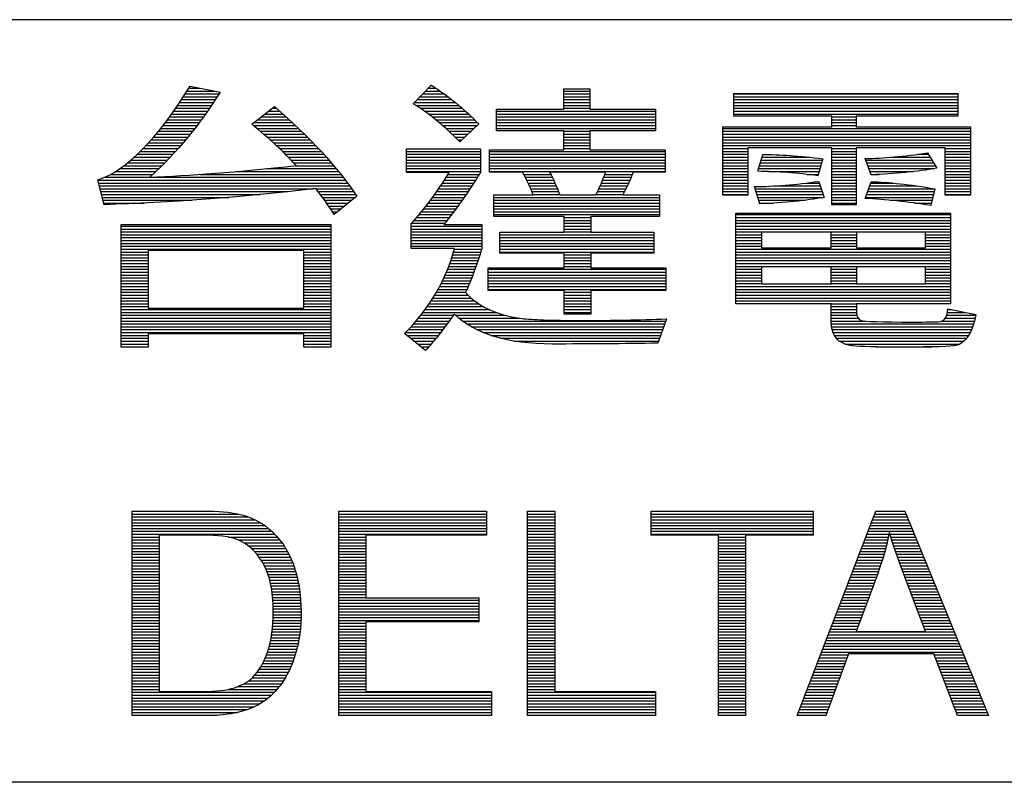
# Model space of a CAD drawing. Header units: millimetres. Extents: x 0 to 1132, y 0 to 772.
# Tile 17 of 39: x 224 to 284, y 89 to 136. Entities that reach past the tile are written whole.
import ezdxf

# ---------------------------------------------------------------- set-up
doc = ezdxf.new("R2010")
doc.units = ezdxf.units.MM
doc.header["$LTSCALE"] = 60.775
doc.layers.get('0').update_dxf_attribs({"linetype": 'CONTINUOUS'})

msp = doc.modelspace()

# ---------------------------------------------------------------- linework, layer by layer
at = {"linetype": 'Continuous'}
for p, q in [((526.5, 135.949), (19.5, 135.949)), ((234.045, 131.734), (234.725, 131.734)), ((234.12, 131.854), (235.963, 131.489)), ((247.859, 130.778), (248.975, 131.927)), ((248.788, 131.734), (249.268, 131.734)), ((248.959, 131.911), (249, 131.911)), ((257.152, 130.446), (257.152, 131.687)), ((257.152, 131.687), (258.755, 131.687)), ((258.755, 131.687), (258.755, 130.446)), ((233.705, 131.203), (235.784, 131.203)), ((233.82, 131.38), (235.895, 131.38)), ((233.933, 131.557), (235.62, 131.557)), ((248.272, 131.203), (250.01, 131.203)), ((248.444, 131.38), (249.772, 131.38)), ((248.616, 131.557), (249.525, 131.557)), ((257.152, 131.557), (258.755, 131.557)), ((257.152, 131.38), (258.755, 131.38)), ((257.152, 131.203), (258.755, 131.203)), ((267.607, 130.011), (267.607, 131.401)), ((267.607, 131.401), (281.416, 131.401)), ((267.607, 131.38), (281.416, 131.38)), ((267.607, 131.203), (281.416, 131.203)), ((281.416, 131.401), (281.416, 130.011)), ((233.228, 130.495), (235.316, 130.495)), ((233.35, 130.672), (235.436, 130.672)), ((233.47, 130.849), (235.554, 130.849)), ((233.588, 131.026), (235.67, 131.026)), ((237.915, 129.522), (239.323, 130.598)), ((239.188, 130.495), (239.442, 130.495)), ((247.929, 130.849), (250.461, 130.849)), ((248.03, 130.672), (250.675, 130.672)), ((248.1, 131.026), (250.239, 131.026)), ((248.301, 130.495), (250.882, 130.495)), ((252.992, 129.102), (252.992, 130.446)), ((252.992, 130.446), (257.152, 130.446)), ((257.152, 131.026), (258.755, 131.026)), ((257.152, 130.849), (258.755, 130.849)), ((257.152, 130.672), (258.755, 130.672)), ((257.152, 130.495), (258.755, 130.495)), ((258.755, 130.446), (262.784, 130.446)), ((262.784, 130.446), (262.784, 129.102)), ((267.607, 131.026), (281.416, 131.026)), ((267.607, 130.849), (281.416, 130.849)), ((267.607, 130.672), (281.416, 130.672)), ((267.607, 130.495), (281.416, 130.495)), ((232.849, 129.964), (234.943, 129.964)), ((232.978, 130.141), (235.07, 130.141)), ((233.104, 130.318), (235.194, 130.318)), ((238.494, 129.964), (240.038, 129.964)), ((238.725, 130.141), (239.842, 130.141)), ((238.957, 130.318), (239.643, 130.318)), ((248.558, 130.318), (251.083, 130.318)), ((248.801, 130.141), (251.277, 130.141)), ((249.034, 129.964), (251.466, 129.964)), ((252.992, 130.318), (262.784, 130.318)), ((252.992, 130.141), (262.784, 130.141)), ((252.992, 129.964), (262.784, 129.964)), ((267.607, 130.318), (281.416, 130.318)), ((267.607, 130.141), (281.416, 130.141)), ((273.647, 130.011), (267.607, 130.011)), ((273.647, 129.351), (273.647, 130.011)), ((273.647, 129.964), (275.161, 129.964)), ((281.416, 130.011), (275.161, 130.011)), ((275.161, 130.011), (275.161, 129.351)), ((232.31, 129.256), (234.412, 129.256)), ((232.449, 129.433), (234.549, 129.433)), ((232.585, 129.61), (234.683, 129.61)), ((232.719, 129.787), (234.814, 129.787)), ((238.024, 129.433), (240.612, 129.433)), ((238.031, 129.61), (240.423, 129.61)), ((238.238, 129.256), (240.798, 129.256)), ((238.262, 129.787), (240.232, 129.787)), ((249.256, 129.787), (251.65, 129.787)), ((249.469, 129.61), (251.828, 129.61)), ((249.675, 129.433), (251.786, 129.433)), ((249.874, 129.256), (251.601, 129.256)), ((251.898, 129.54), (250.73, 128.424)), ((252.992, 129.787), (262.784, 129.787)), ((252.992, 129.61), (262.784, 129.61)), ((252.992, 129.433), (262.784, 129.433)), ((252.992, 129.256), (262.784, 129.256)), ((266.929, 125.137), (266.929, 129.351)), ((266.929, 129.351), (273.647, 129.351)), ((266.929, 129.256), (282.2, 129.256)), ((273.647, 129.787), (275.161, 129.787)), ((273.647, 129.61), (275.161, 129.61)), ((273.647, 129.433), (275.161, 129.433)), ((275.161, 129.351), (282.2, 129.351)), ((282.2, 129.351), (282.2, 125.137)), ((231.872, 128.725), (233.987, 128.725)), ((232.022, 128.902), (234.131, 128.902)), ((232.168, 129.079), (234.273, 129.079)), ((238.448, 129.079), (240.982, 129.079)), ((238.654, 128.902), (241.163, 128.902)), ((238.857, 128.725), (241.341, 128.725)), ((250.066, 129.079), (251.416, 129.079)), ((250.252, 128.902), (251.23, 128.902)), ((250.433, 128.725), (251.045, 128.725)), ((257.152, 129.102), (252.992, 129.102)), ((257.152, 127.934), (257.152, 129.102)), ((257.152, 129.079), (258.755, 129.079)), ((257.152, 128.902), (258.755, 128.902)), ((257.152, 128.725), (258.755, 128.725)), ((262.784, 129.102), (258.755, 129.102)), ((258.755, 129.102), (258.755, 127.934)), ((266.929, 129.079), (282.2, 129.079)), ((266.929, 128.902), (282.2, 128.902)), ((266.929, 128.725), (282.2, 128.725)), ((231.228, 128.017), (233.381, 128.017)), ((231.397, 128.194), (233.537, 128.194)), ((231.56, 128.371), (233.69, 128.371)), ((231.719, 128.548), (233.84, 128.548)), ((239.056, 128.548), (241.516, 128.548)), ((239.251, 128.371), (241.689, 128.371)), ((239.442, 128.194), (241.86, 128.194)), ((239.629, 128.017), (242.027, 128.017)), ((250.609, 128.548), (250.86, 128.548)), ((257.152, 128.548), (258.755, 128.548)), ((257.152, 128.371), (258.755, 128.371)), ((257.152, 128.194), (258.755, 128.194)), ((257.152, 128.017), (258.755, 128.017)), ((266.929, 128.548), (282.2, 128.548)), ((266.929, 128.371), (282.2, 128.371)), ((266.929, 128.194), (282.2, 128.194)), ((266.929, 128.017), (268.48, 128.017)), ((273.647, 128.059), (268.48, 128.059)), ((268.48, 128.059), (268.48, 125.137)), ((273.647, 124.541), (273.647, 128.059)), ((273.647, 128.017), (275.161, 128.017)), ((280.631, 128.059), (275.161, 128.059)), ((275.161, 128.059), (275.161, 124.541)), ((280.631, 125.137), (280.631, 128.059)), ((280.631, 128.017), (282.2, 128.017)), ((230.678, 127.486), (232.894, 127.486)), ((230.869, 127.663), (233.06, 127.663)), ((231.052, 127.84), (233.222, 127.84)), ((239.812, 127.84), (242.192, 127.84)), ((239.991, 127.663), (242.355, 127.663)), ((240.166, 127.486), (242.514, 127.486)), ((247.443, 126.545), (247.443, 127.989)), ((247.443, 127.989), (252.004, 127.989)), ((247.443, 127.84), (252.004, 127.84)), ((247.443, 127.663), (252.004, 127.663)), ((247.443, 127.486), (252.004, 127.486)), ((252.004, 127.989), (252.004, 126.545)), ((252.573, 126.563), (252.573, 127.934)), ((252.573, 127.934), (257.152, 127.934)), ((252.573, 127.84), (263.389, 127.84)), ((252.573, 127.663), (263.389, 127.663)), ((252.573, 127.486), (263.389, 127.486)), ((258.755, 127.934), (263.389, 127.934)), ((263.389, 127.934), (263.389, 126.563)), ((266.929, 127.84), (268.48, 127.84)), ((266.929, 127.663), (268.48, 127.663)), ((266.929, 127.486), (268.48, 127.486)), ((269.085, 126.617), (269.413, 127.642)), ((269.363, 127.486), (272.237, 127.486)), ((273.647, 127.84), (275.161, 127.84)), ((273.647, 127.663), (275.161, 127.663)), ((273.647, 127.486), (275.161, 127.486)), ((276.07, 126.402), (275.705, 127.399)), ((277.35, 127.486), (279.711, 127.486)), ((278.947, 127.663), (279.604, 127.663)), ((279.552, 127.749), (280.124, 126.803)), ((280.631, 127.84), (282.2, 127.84)), ((280.631, 127.663), (282.2, 127.663)), ((280.631, 127.486), (282.2, 127.486)), ((230.034, 126.955), (232.377, 126.955)), ((230.263, 127.132), (232.553, 127.132)), ((230.476, 127.309), (232.725, 127.309)), ((240.337, 127.309), (242.671, 127.309)), ((240.504, 127.132), (242.825, 127.132)), ((240.572, 126.955), (242.976, 126.955)), ((247.443, 127.309), (252.004, 127.309)), ((247.443, 127.132), (252.004, 127.132)), ((247.443, 126.955), (252.004, 126.955)), ((252.573, 127.309), (263.389, 127.309)), ((252.573, 127.132), (263.389, 127.132)), ((252.573, 126.955), (263.389, 126.955)), ((266.929, 127.309), (268.48, 127.309)), ((266.929, 127.132), (268.48, 127.132)), ((266.929, 126.955), (268.48, 126.955)), ((269.193, 126.955), (272.973, 126.955)), ((269.25, 127.132), (273.022, 127.132)), ((269.307, 127.309), (273.072, 127.309)), ((273.093, 127.384), (272.801, 126.341)), ((273.647, 127.309), (275.161, 127.309)), ((273.647, 127.132), (275.161, 127.132)), ((273.647, 126.955), (275.161, 126.955)), ((275.738, 127.309), (279.818, 127.309)), ((275.803, 127.132), (279.925, 127.132)), ((275.868, 126.955), (280.032, 126.955)), ((280.631, 127.309), (282.2, 127.309)), ((280.631, 127.132), (282.2, 127.132)), ((280.631, 126.955), (282.2, 126.955)), ((228.844, 126.247), (243.552, 126.247)), ((229.208, 126.424), (231.827, 126.424)), ((229.515, 126.601), (232.014, 126.601)), ((229.787, 126.778), (232.197, 126.778)), ((234.716, 126.424), (243.412, 126.424)), ((236.936, 126.601), (243.27, 126.601)), ((238.841, 126.778), (243.124, 126.778)), ((247.443, 126.778), (252.004, 126.778)), ((247.443, 126.601), (252.004, 126.601)), ((250.088, 126.545), (247.443, 126.545)), ((249.9, 126.247), (251.819, 126.247)), ((250.013, 126.424), (251.929, 126.424)), ((252.573, 126.778), (263.389, 126.778)), ((252.573, 126.601), (263.389, 126.601)), ((254.595, 126.563), (252.573, 126.563)), ((254.671, 126.424), (256.341, 126.424)), ((254.765, 126.247), (256.429, 126.247)), ((259.719, 126.563), (256.27, 126.563)), ((259.6, 126.247), (261.29, 126.247)), ((259.668, 126.424), (261.363, 126.424)), ((263.389, 126.563), (261.418, 126.563)), ((266.929, 126.778), (268.48, 126.778)), ((266.929, 126.601), (268.48, 126.601)), ((266.929, 126.424), (268.48, 126.424)), ((266.929, 126.247), (268.48, 126.247)), ((269.137, 126.778), (272.923, 126.778)), ((269.749, 126.601), (272.874, 126.601)), ((272.137, 126.424), (272.824, 126.424)), ((273.647, 126.778), (275.161, 126.778)), ((273.647, 126.601), (275.161, 126.601)), ((273.647, 126.424), (275.161, 126.424)), ((273.647, 126.247), (275.161, 126.247)), ((275.932, 126.778), (279.97, 126.778)), ((275.997, 126.601), (278.683, 126.601)), ((276.062, 126.424), (276.544, 126.424)), ((280.631, 126.778), (282.2, 126.778)), ((280.631, 126.601), (282.2, 126.601)), ((280.631, 126.424), (282.2, 126.424)), ((280.631, 126.247), (282.2, 126.247)), ((228.817, 124.559), (228.434, 126.091)), ((228.439, 126.07), (243.689, 126.07)), ((228.484, 125.893), (243.823, 125.893)), ((228.528, 125.716), (243.955, 125.716)), ((249.551, 125.716), (251.477, 125.716)), ((249.67, 125.893), (251.593, 125.893)), ((249.786, 126.07), (251.707, 126.07)), ((254.855, 126.07), (256.514, 126.07)), ((254.943, 125.893), (256.595, 125.893)), ((255.026, 125.716), (256.673, 125.716)), ((259.377, 125.716), (261.053, 125.716)), ((259.455, 125.893), (261.135, 125.893)), ((259.529, 126.07), (261.214, 126.07)), ((266.929, 126.07), (268.48, 126.07)), ((266.929, 125.893), (268.48, 125.893)), ((266.929, 125.716), (268.48, 125.716)), ((269.21, 124.614), (268.899, 125.672)), ((270.149, 125.716), (272.953, 125.716)), ((272.09, 125.893), (272.895, 125.893)), ((272.862, 125.994), (273.184, 125.012)), ((273.647, 126.07), (275.161, 126.07)), ((273.647, 125.893), (275.161, 125.893)), ((273.647, 125.716), (275.161, 125.716)), ((275.705, 124.942), (276.07, 125.976)), ((275.978, 125.716), (278.893, 125.716)), ((276.041, 125.893), (277.428, 125.893)), ((280.631, 126.07), (282.2, 126.07)), ((280.631, 125.893), (282.2, 125.893)), ((280.631, 125.716), (282.2, 125.716)), ((228.572, 125.539), (241.717, 125.539)), ((228.616, 125.362), (240.146, 125.362)), ((228.661, 125.185), (238.431, 125.185)), ((228.705, 125.008), (236.508, 125.008)), ((241.876, 125.539), (244.083, 125.539)), ((242.014, 125.362), (244.208, 125.362)), ((242.148, 125.185), (244.331, 125.185)), ((242.278, 125.008), (244.303, 125.008)), ((244.399, 125.085), (242.994, 123.954)), ((249.056, 125.008), (250.999, 125.008)), ((249.184, 125.185), (251.121, 125.185)), ((249.309, 125.362), (251.242, 125.362)), ((249.431, 125.539), (251.36, 125.539)), ((252.84, 123.829), (252.84, 125.173)), ((252.84, 125.173), (255.255, 125.173)), ((252.84, 125.008), (263.042, 125.008)), ((255.105, 125.539), (256.748, 125.539)), ((255.18, 125.362), (256.82, 125.362)), ((255.25, 125.185), (256.889, 125.185)), ((256.894, 125.173), (259.12, 125.173)), ((259.126, 125.185), (260.784, 125.185)), ((259.212, 125.362), (260.878, 125.362)), ((259.296, 125.539), (260.968, 125.539)), ((260.777, 125.173), (263.042, 125.173)), ((263.042, 125.173), (263.042, 123.829)), ((266.929, 125.539), (268.48, 125.539)), ((266.929, 125.362), (268.48, 125.362)), ((266.929, 125.185), (268.48, 125.185)), ((268.48, 125.137), (266.929, 125.137)), ((268.938, 125.539), (273.011, 125.539)), ((268.99, 125.362), (273.069, 125.362)), ((269.042, 125.185), (273.127, 125.185)), ((269.094, 125.008), (273.162, 125.008)), ((273.647, 125.539), (275.161, 125.539)), ((273.647, 125.362), (275.161, 125.362)), ((273.647, 125.185), (275.161, 125.185)), ((273.647, 125.008), (275.161, 125.008)), ((275.729, 125.008), (279.88, 125.008)), ((275.791, 125.185), (279.923, 125.185)), ((275.853, 125.362), (279.965, 125.362)), ((275.916, 125.539), (280.003, 125.539)), ((280.008, 125.538), (279.758, 124.504)), ((280.631, 125.539), (282.2, 125.539)), ((280.631, 125.362), (282.2, 125.362)), ((280.631, 125.185), (282.2, 125.185)), ((282.2, 125.137), (280.631, 125.137)), ((228.749, 124.831), (234.251, 124.831)), ((228.793, 124.654), (231.293, 124.654)), ((242.406, 124.831), (244.083, 124.831)), ((242.53, 124.654), (243.863, 124.654)), ((242.652, 124.477), (243.643, 124.477)), ((248.657, 124.477), (250.622, 124.477)), ((248.793, 124.654), (250.749, 124.654)), ((248.926, 124.831), (250.875, 124.831)), ((252.84, 124.831), (263.042, 124.831)), ((252.84, 124.654), (263.042, 124.654)), ((252.84, 124.477), (263.042, 124.477)), ((269.146, 124.831), (271.998, 124.831)), ((269.198, 124.654), (270.042, 124.654)), ((273.647, 124.831), (275.161, 124.831)), ((273.647, 124.654), (275.161, 124.654)), ((275.161, 124.541), (273.647, 124.541)), ((277.272, 124.831), (279.837, 124.831)), ((278.769, 124.654), (279.795, 124.654)), ((242.77, 124.3), (243.424, 124.3)), ((242.886, 124.123), (243.204, 124.123)), ((248.075, 123.769), (250.089, 123.769)), ((248.226, 123.946), (250.226, 123.946)), ((248.374, 124.123), (250.36, 124.123)), ((248.517, 124.3), (250.492, 124.3)), ((252.84, 124.3), (263.042, 124.3)), ((252.84, 124.123), (263.042, 124.123)), ((252.84, 123.946), (263.042, 123.946)), ((257.171, 123.829), (252.84, 123.829)), ((257.171, 122.874), (257.171, 123.829)), ((257.171, 123.769), (258.81, 123.769)), ((263.042, 123.829), (258.81, 123.829)), ((258.81, 123.829), (258.81, 122.874)), ((267.75, 118.465), (267.75, 124.042)), ((267.75, 124.042), (280.96, 124.042)), ((267.75, 123.946), (280.96, 123.946)), ((267.75, 123.769), (280.96, 123.769)), ((280.96, 124.042), (280.96, 118.465)), ((229.869, 115.783), (229.869, 123.33)), ((229.869, 123.33), (242.787, 123.33)), ((229.869, 123.238), (242.787, 123.238)), ((242.787, 123.33), (242.787, 115.783)), ((247.734, 121.859), (247.734, 123.391)), ((247.734, 123.238), (252.092, 123.238)), ((247.757, 123.415), (249.81, 123.415)), ((247.918, 123.592), (249.951, 123.592)), ((249.741, 123.33), (252.092, 123.33)), ((252.092, 123.33), (252.092, 121.859)), ((257.171, 123.592), (258.81, 123.592)), ((257.171, 123.415), (258.81, 123.415)), ((257.171, 123.238), (258.81, 123.238)), ((267.75, 123.592), (280.96, 123.592)), ((267.75, 123.415), (280.96, 123.415)), ((267.75, 123.238), (280.96, 123.238)), ((229.869, 123.061), (242.787, 123.061)), ((229.869, 122.884), (242.787, 122.884)), ((229.869, 122.707), (242.787, 122.707)), ((247.734, 123.061), (252.092, 123.061)), ((247.734, 122.884), (252.092, 122.884)), ((247.734, 122.707), (252.092, 122.707)), ((253.205, 121.582), (253.205, 122.874)), ((253.205, 122.874), (257.171, 122.874)), ((253.205, 122.707), (262.693, 122.707)), ((257.171, 123.061), (258.81, 123.061)), ((257.171, 122.884), (258.81, 122.884)), ((258.81, 122.874), (262.693, 122.874)), ((262.693, 122.874), (262.693, 121.582)), ((267.75, 123.061), (280.96, 123.061)), ((267.75, 122.884), (280.96, 122.884)), ((267.75, 122.707), (269.316, 122.707)), ((273.61, 122.874), (269.316, 122.874)), ((269.316, 122.874), (269.316, 121.895)), ((273.61, 121.895), (273.61, 122.874)), ((273.61, 122.707), (275.179, 122.707)), ((279.427, 122.874), (275.179, 122.874)), ((275.179, 122.874), (275.179, 121.895)), ((279.427, 121.895), (279.427, 122.874)), ((279.427, 122.707), (280.96, 122.707)), ((229.869, 122.53), (242.787, 122.53)), ((229.869, 122.353), (242.787, 122.353)), ((229.869, 122.176), (242.787, 122.176)), ((229.869, 121.999), (242.787, 121.999)), ((247.734, 122.53), (252.092, 122.53)), ((247.734, 122.353), (252.092, 122.353)), ((247.734, 122.176), (252.092, 122.176)), ((247.734, 121.999), (252.092, 121.999)), ((253.205, 122.53), (262.693, 122.53)), ((253.205, 122.353), (262.693, 122.353)), ((253.205, 122.176), (262.693, 122.176)), ((253.205, 121.999), (262.693, 121.999)), ((267.75, 122.53), (269.316, 122.53)), ((267.75, 122.353), (269.316, 122.353)), ((267.75, 122.176), (269.316, 122.176)), ((267.75, 121.999), (269.316, 121.999)), ((273.61, 122.53), (275.179, 122.53)), ((273.61, 122.353), (275.179, 122.353)), ((273.61, 122.176), (275.179, 122.176)), ((273.61, 121.999), (275.179, 121.999)), ((279.427, 122.53), (280.96, 122.53)), ((279.427, 122.353), (280.96, 122.353)), ((279.427, 122.176), (280.96, 122.176)), ((279.427, 121.999), (280.96, 121.999)), ((229.869, 121.822), (242.787, 121.822)), ((229.869, 121.645), (231.536, 121.645)), ((229.869, 121.468), (231.536, 121.468)), ((241.13, 121.743), (231.536, 121.743)), ((231.536, 121.743), (231.536, 118.188)), ((241.13, 118.188), (241.13, 121.743)), ((241.13, 121.645), (242.787, 121.645)), ((241.13, 121.468), (242.787, 121.468)), ((250.399, 121.859), (247.734, 121.859)), ((250.29, 121.468), (251.969, 121.468)), ((250.341, 121.645), (252.025, 121.645)), ((250.389, 121.822), (252.081, 121.822)), ((253.205, 121.822), (262.693, 121.822)), ((253.205, 121.645), (262.693, 121.645)), ((257.171, 121.582), (253.205, 121.582)), ((257.171, 120.667), (257.171, 121.582)), ((257.171, 121.468), (258.81, 121.468)), ((262.693, 121.582), (258.81, 121.582)), ((258.81, 121.582), (258.81, 120.667)), ((267.75, 121.822), (280.96, 121.822)), ((267.75, 121.645), (280.96, 121.645)), ((267.75, 121.468), (280.96, 121.468)), ((269.316, 121.895), (273.61, 121.895)), ((275.179, 121.895), (279.427, 121.895)), ((229.869, 121.291), (231.536, 121.291)), ((229.869, 121.114), (231.536, 121.114)), ((229.869, 120.937), (231.536, 120.937)), ((229.869, 120.76), (231.536, 120.76)), ((241.13, 121.291), (242.787, 121.291)), ((241.13, 121.114), (242.787, 121.114)), ((241.13, 120.937), (242.787, 120.937)), ((241.13, 120.76), (242.787, 120.76)), ((250.051, 120.76), (251.73, 120.76)), ((250.116, 120.937), (251.791, 120.937)), ((250.178, 121.114), (251.852, 121.114)), ((250.236, 121.291), (251.911, 121.291)), ((257.171, 121.291), (258.81, 121.291)), ((257.171, 121.114), (258.81, 121.114)), ((257.171, 120.937), (258.81, 120.937)), ((257.171, 120.76), (258.81, 120.76)), ((267.75, 121.291), (280.96, 121.291)), ((267.75, 121.114), (280.96, 121.114)), ((267.75, 120.937), (280.96, 120.937)), ((267.75, 120.76), (280.96, 120.76)), ((273.61, 120.727), (269.316, 120.727)), ((269.316, 120.727), (269.316, 119.684)), ((273.61, 119.684), (273.61, 120.727)), ((279.427, 120.727), (275.179, 120.727)), ((275.179, 120.727), (275.179, 119.684)), ((279.427, 119.684), (279.427, 120.727)), ((229.869, 120.583), (231.536, 120.583)), ((229.869, 120.406), (231.536, 120.406)), ((229.869, 120.229), (231.536, 120.229)), ((241.13, 120.583), (242.787, 120.583)), ((241.13, 120.406), (242.787, 120.406)), ((241.13, 120.229), (242.787, 120.229)), ((249.832, 120.229), (251.535, 120.229)), ((249.909, 120.406), (251.601, 120.406)), ((249.982, 120.583), (251.666, 120.583)), ((252.475, 119.286), (252.475, 120.667)), ((252.475, 120.667), (257.171, 120.667)), ((252.475, 120.583), (263.426, 120.583)), ((252.475, 120.406), (263.426, 120.406)), ((252.475, 120.229), (263.426, 120.229)), ((258.81, 120.667), (263.426, 120.667)), ((263.426, 120.667), (263.426, 119.286)), ((267.75, 120.583), (269.316, 120.583)), ((267.75, 120.406), (269.316, 120.406)), ((267.75, 120.229), (269.316, 120.229)), ((273.61, 120.583), (275.179, 120.583)), ((273.61, 120.406), (275.179, 120.406)), ((273.61, 120.229), (275.179, 120.229)), ((279.427, 120.583), (280.96, 120.583)), ((279.427, 120.406), (280.96, 120.406)), ((279.427, 120.229), (280.96, 120.229)), ((229.869, 120.052), (231.536, 120.052)), ((229.869, 119.875), (231.536, 119.875)), ((229.869, 119.698), (231.536, 119.698)), ((229.869, 119.521), (231.536, 119.521)), ((241.13, 120.052), (242.787, 120.052)), ((241.13, 119.875), (242.787, 119.875)), ((241.13, 119.698), (242.787, 119.698)), ((241.13, 119.521), (242.787, 119.521)), ((249.486, 119.521), (251.253, 119.521)), ((249.579, 119.698), (251.326, 119.698)), ((249.667, 119.875), (251.397, 119.875)), ((249.752, 120.052), (251.467, 120.052)), ((252.475, 120.052), (263.426, 120.052)), ((252.475, 119.875), (263.426, 119.875)), ((252.475, 119.698), (263.426, 119.698)), ((252.475, 119.521), (263.426, 119.521)), ((267.75, 120.052), (269.316, 120.052)), ((267.75, 119.875), (269.316, 119.875)), ((267.75, 119.698), (269.316, 119.698)), ((267.75, 119.521), (280.96, 119.521)), ((269.316, 119.684), (273.61, 119.684)), ((273.61, 120.052), (275.179, 120.052)), ((273.61, 119.875), (275.179, 119.875)), ((273.61, 119.698), (275.179, 119.698)), ((275.179, 119.684), (279.427, 119.684)), ((279.427, 120.052), (280.96, 120.052)), ((279.427, 119.875), (280.96, 119.875)), ((279.427, 119.698), (280.96, 119.698)), ((229.869, 119.344), (231.536, 119.344)), ((229.869, 119.167), (231.536, 119.167)), ((229.869, 118.99), (231.536, 118.99)), ((241.13, 119.344), (242.787, 119.344)), ((241.13, 119.167), (242.787, 119.167)), ((241.13, 118.99), (242.787, 118.99)), ((249.184, 118.99), (251.247, 118.99)), ((249.289, 119.167), (251.101, 119.167)), ((249.39, 119.344), (251.178, 119.344)), ((252.475, 119.344), (263.426, 119.344)), ((257.171, 119.286), (252.475, 119.286)), ((257.171, 117.823), (257.171, 119.286)), ((257.171, 119.167), (258.81, 119.167)), ((257.171, 118.99), (258.81, 118.99)), ((263.426, 119.286), (258.81, 119.286)), ((258.81, 119.286), (258.81, 117.823)), ((267.75, 119.344), (280.96, 119.344)), ((267.75, 119.167), (280.96, 119.167)), ((267.75, 118.99), (280.96, 118.99)), ((229.869, 118.813), (231.536, 118.813)), ((229.869, 118.636), (231.536, 118.636)), ((229.869, 118.459), (231.536, 118.459)), ((241.13, 118.813), (242.787, 118.813)), ((241.13, 118.636), (242.787, 118.636)), ((241.13, 118.459), (242.787, 118.459)), ((248.843, 118.459), (251.895, 118.459)), ((248.961, 118.636), (251.649, 118.636)), ((249.075, 118.813), (251.435, 118.813)), ((257.171, 118.813), (258.81, 118.813)), ((257.171, 118.636), (258.81, 118.636)), ((257.171, 118.459), (258.81, 118.459)), ((267.75, 118.813), (280.96, 118.813)), ((267.75, 118.636), (280.96, 118.636)), ((273.61, 118.465), (267.75, 118.465)), ((273.61, 117.44), (273.61, 118.465)), ((273.61, 118.459), (275.179, 118.459)), ((280.96, 118.465), (275.179, 118.465)), ((275.179, 118.465), (275.179, 117.912)), ((229.869, 118.282), (231.536, 118.282)), ((229.869, 118.105), (242.787, 118.105)), ((229.869, 117.928), (242.787, 117.928)), ((229.869, 117.751), (242.787, 117.751)), ((231.536, 118.188), (241.13, 118.188)), ((241.13, 118.282), (242.787, 118.282)), ((248.325, 117.751), (250.35, 117.751)), ((248.462, 117.928), (252.973, 117.928)), ((248.593, 118.105), (252.535, 118.105)), ((248.721, 118.282), (252.185, 118.282)), ((250.474, 117.751), (253.532, 117.751)), ((257.171, 118.282), (258.81, 118.282)), ((257.171, 118.105), (258.81, 118.105)), ((257.171, 117.928), (258.81, 117.928)), ((258.81, 117.823), (257.171, 117.823)), ((273.61, 118.282), (275.179, 118.282)), ((273.61, 118.105), (275.179, 118.105)), ((273.61, 117.928), (275.179, 117.928)), ((273.61, 117.751), (275.195, 117.751)), ((280.732, 117.751), (282.52, 117.751)), ((280.776, 117.928), (281.913, 117.928)), ((280.792, 118.152), (282.529, 117.805)), ((280.792, 118.105), (281.026, 118.105)), ((229.869, 117.574), (242.787, 117.574)), ((229.869, 117.397), (242.787, 117.397)), ((229.869, 117.22), (242.787, 117.22)), ((247.886, 117.22), (249.978, 117.22)), ((248.037, 117.397), (250.105, 117.397)), ((248.184, 117.574), (250.229, 117.574)), ((250.675, 117.574), (254.393, 117.574)), ((250.9, 117.397), (263.429, 117.397)), ((251.153, 117.22), (263.365, 117.22)), ((263.477, 117.529), (262.933, 116.032)), ((273.61, 117.574), (275.27, 117.574)), ((273.61, 117.397), (275.701, 117.397)), ((273.618, 117.22), (282.396, 117.22)), ((280.419, 117.397), (282.444, 117.397)), ((280.644, 117.574), (282.485, 117.574)), ((229.869, 117.043), (242.787, 117.043)), ((229.869, 116.866), (242.787, 116.866)), ((229.869, 116.689), (242.787, 116.689)), ((229.869, 116.512), (231.536, 116.512)), ((241.13, 116.604), (231.536, 116.604)), ((231.536, 116.604), (231.536, 115.783)), ((241.13, 115.783), (241.13, 116.604)), ((241.13, 116.512), (242.787, 116.512)), ((248.626, 115.579), (247.336, 116.622)), ((247.401, 116.689), (249.576, 116.689)), ((247.472, 116.512), (249.434, 116.512)), ((247.568, 116.866), (249.713, 116.866)), ((247.73, 117.043), (249.847, 117.043)), ((251.442, 117.043), (263.301, 117.043)), ((251.774, 116.866), (263.236, 116.866)), ((252.164, 116.689), (263.172, 116.689)), ((252.637, 116.512), (263.108, 116.512)), ((273.639, 117.043), (282.339, 117.043)), ((273.675, 116.866), (282.27, 116.866)), ((273.73, 116.689), (282.187, 116.689)), ((273.813, 116.512), (282.085, 116.512)), ((229.869, 116.335), (231.536, 116.335)), ((229.869, 116.158), (231.536, 116.158)), ((229.869, 115.981), (231.536, 115.981)), ((241.13, 116.335), (242.787, 116.335)), ((241.13, 116.158), (242.787, 116.158)), ((241.13, 115.981), (242.787, 115.981)), ((247.691, 116.335), (249.289, 116.335)), ((247.91, 116.158), (249.141, 116.158)), ((248.129, 115.981), (248.988, 115.981)), ((253.237, 116.335), (263.043, 116.335)), ((254.084, 116.158), (262.979, 116.158)), ((273.936, 116.335), (281.954, 116.335)), ((274.124, 116.158), (281.788, 116.158)), ((274.457, 115.981), (281.546, 115.981)), ((229.869, 115.804), (231.536, 115.804)), ((231.536, 115.783), (229.869, 115.783)), ((241.13, 115.804), (242.787, 115.804)), ((242.787, 115.783), (241.13, 115.783)), ((248.348, 115.804), (248.831, 115.804)), ((248.566, 115.627), (248.67, 115.627)), ((276.4, 115.804), (279.79, 115.804)), ((230.545, 93.099), (230.545, 105.692)), ((230.545, 105.692), (234.882, 105.692)), ((230.545, 105.687), (235.332, 105.687)), ((243.284, 93.099), (243.284, 105.692)), ((243.284, 105.692), (252.388, 105.692)), ((243.284, 105.687), (252.388, 105.687)), ((252.388, 105.692), (252.388, 104.205)), ((254.912, 93.099), (254.912, 105.692)), ((254.912, 105.692), (256.581, 105.692)), ((254.912, 105.687), (256.581, 105.687)), ((256.581, 105.692), (256.581, 94.586)), ((262.518, 104.205), (262.518, 105.692)), ((262.518, 105.692), (272.498, 105.692)), ((262.518, 105.687), (272.498, 105.687)), ((271.519, 93.099), (276.357, 105.692)), ((272.498, 105.692), (272.498, 104.205)), ((276.355, 105.687), (278.153, 105.687)), ((276.357, 105.692), (278.151, 105.692)), ((278.151, 105.692), (283.305, 93.099)), ((230.545, 105.51), (237.123, 105.51)), ((230.545, 105.333), (237.723, 105.333)), ((230.545, 105.156), (238.137, 105.156)), ((230.545, 104.979), (238.46, 104.979)), ((243.284, 105.51), (252.388, 105.51)), ((243.284, 105.333), (252.388, 105.333)), ((243.284, 105.156), (252.388, 105.156)), ((243.284, 104.979), (252.388, 104.979)), ((254.912, 105.51), (256.581, 105.51)), ((254.912, 105.333), (256.581, 105.333)), ((254.912, 105.156), (256.581, 105.156)), ((254.912, 104.979), (256.581, 104.979)), ((262.518, 105.51), (272.498, 105.51)), ((262.518, 105.333), (272.498, 105.333)), ((262.518, 105.156), (272.498, 105.156)), ((262.518, 104.979), (272.498, 104.979)), ((276.083, 104.979), (278.443, 104.979)), ((276.151, 105.156), (278.371, 105.156)), ((276.219, 105.333), (278.298, 105.333)), ((276.287, 105.51), (278.226, 105.51)), ((230.545, 104.802), (238.727, 104.802)), ((230.545, 104.625), (238.954, 104.625)), ((230.545, 104.448), (239.153, 104.448)), ((243.284, 104.802), (252.388, 104.802)), ((243.284, 104.625), (252.388, 104.625)), ((243.284, 104.448), (252.388, 104.448)), ((254.912, 104.802), (256.581, 104.802)), ((254.912, 104.625), (256.581, 104.625)), ((254.912, 104.448), (256.581, 104.448)), ((262.518, 104.802), (272.498, 104.802)), ((262.518, 104.625), (272.498, 104.625)), ((262.518, 104.448), (272.498, 104.448)), ((275.879, 104.448), (278.66, 104.448)), ((275.947, 104.625), (278.588, 104.625)), ((276.015, 104.802), (278.516, 104.802)), ((230.545, 104.271), (239.333, 104.271)), ((230.545, 104.094), (232.211, 104.094)), ((230.545, 103.917), (232.211, 103.917)), ((230.545, 103.74), (232.211, 103.74)), ((234.858, 104.205), (232.211, 104.205)), ((232.211, 104.205), (232.211, 94.586)), ((236.458, 104.094), (239.495, 104.094)), ((237.087, 103.917), (239.643, 103.917)), ((237.432, 103.74), (239.778, 103.74)), ((243.284, 104.271), (252.388, 104.271)), ((243.284, 104.094), (244.949, 104.094)), ((243.284, 103.917), (244.949, 103.917)), ((243.284, 103.74), (244.949, 103.74)), ((252.388, 104.205), (244.949, 104.205)), ((244.949, 104.205), (244.949, 100.35)), ((254.912, 104.271), (256.581, 104.271)), ((254.912, 104.094), (256.581, 104.094)), ((254.912, 103.917), (256.581, 103.917)), ((254.912, 103.74), (256.581, 103.74)), ((262.518, 104.271), (272.498, 104.271)), ((266.666, 104.205), (262.518, 104.205)), ((266.666, 93.099), (266.666, 104.205)), ((266.666, 104.094), (268.332, 104.094)), ((266.666, 103.917), (268.332, 103.917)), ((266.666, 103.74), (268.332, 103.74)), ((272.498, 104.205), (268.332, 104.205)), ((268.332, 104.205), (268.332, 93.099)), ((275.607, 103.74), (277.077, 103.74)), ((275.675, 103.917), (277.119, 103.917)), ((275.743, 104.094), (277.158, 104.094)), ((275.811, 104.271), (277.196, 104.271)), ((277.244, 104.271), (278.733, 104.271)), ((277.296, 104.094), (278.805, 104.094)), ((277.351, 103.917), (278.878, 103.917)), ((277.407, 103.74), (278.95, 103.74)), ((230.545, 103.563), (232.211, 103.563)), ((230.545, 103.386), (232.211, 103.386)), ((230.545, 103.209), (232.211, 103.209)), ((237.69, 103.563), (239.901, 103.563)), ((237.899, 103.386), (240.013, 103.386)), ((238.077, 103.209), (240.116, 103.209)), ((243.284, 103.563), (244.949, 103.563)), ((243.284, 103.386), (244.949, 103.386)), ((243.284, 103.209), (244.949, 103.209)), ((254.912, 103.563), (256.581, 103.563)), ((254.912, 103.386), (256.581, 103.386)), ((254.912, 103.209), (256.581, 103.209)), ((266.666, 103.563), (268.332, 103.563)), ((266.666, 103.386), (268.332, 103.386)), ((266.666, 103.209), (268.332, 103.209)), ((275.403, 103.209), (276.939, 103.209)), ((275.471, 103.386), (276.987, 103.386)), ((275.539, 103.563), (277.033, 103.563)), ((277.464, 103.563), (279.023, 103.563)), ((277.523, 103.386), (279.095, 103.386)), ((277.583, 103.209), (279.168, 103.209)), ((230.545, 103.032), (232.211, 103.032)), ((230.545, 102.855), (232.211, 102.855)), ((230.545, 102.678), (232.211, 102.678)), ((238.232, 103.032), (240.209, 103.032)), ((238.369, 102.855), (240.295, 102.855)), ((238.493, 102.678), (240.373, 102.678)), ((243.284, 103.032), (244.949, 103.032)), ((243.284, 102.855), (244.949, 102.855)), ((243.284, 102.678), (244.949, 102.678)), ((254.912, 103.032), (256.581, 103.032)), ((254.912, 102.855), (256.581, 102.855)), ((254.912, 102.678), (256.581, 102.678)), ((266.666, 103.032), (268.332, 103.032)), ((266.666, 102.855), (268.332, 102.855)), ((266.666, 102.678), (268.332, 102.678)), ((275.199, 102.678), (276.78, 102.678)), ((275.267, 102.855), (276.835, 102.855)), ((275.335, 103.032), (276.888, 103.032)), ((277.644, 103.032), (279.24, 103.032)), ((277.706, 102.855), (279.312, 102.855)), ((277.769, 102.678), (279.385, 102.678)), ((230.545, 102.501), (232.211, 102.501)), ((230.545, 102.324), (232.211, 102.324)), ((230.545, 102.147), (232.211, 102.147)), ((230.545, 101.97), (232.211, 101.97)), ((238.605, 102.501), (240.444, 102.501)), ((238.703, 102.324), (240.51, 102.324)), ((238.788, 102.147), (240.57, 102.147)), ((238.861, 101.97), (240.625, 101.97)), ((243.284, 102.501), (244.949, 102.501)), ((243.284, 102.324), (244.949, 102.324)), ((243.284, 102.147), (244.949, 102.147)), ((243.284, 101.97), (244.949, 101.97)), ((254.912, 102.501), (256.581, 102.501)), ((254.912, 102.324), (256.581, 102.324)), ((254.912, 102.147), (256.581, 102.147)), ((254.912, 101.97), (256.581, 101.97)), ((266.666, 102.501), (268.332, 102.501)), ((266.666, 102.324), (268.332, 102.324)), ((266.666, 102.147), (268.332, 102.147)), ((266.666, 101.97), (268.332, 101.97)), ((274.927, 101.97), (276.538, 101.97)), ((274.995, 102.147), (276.602, 102.147)), ((275.063, 102.324), (276.664, 102.324)), ((275.131, 102.501), (276.723, 102.501)), ((276.535, 101.962), (275.152, 98.271)), ((277.832, 102.501), (279.457, 102.501)), ((277.897, 102.324), (279.53, 102.324)), ((277.962, 102.147), (279.602, 102.147)), ((278.027, 101.97), (279.675, 101.97)), ((230.545, 101.793), (232.211, 101.793)), ((230.545, 101.616), (232.211, 101.616)), ((230.545, 101.439), (232.211, 101.439)), ((238.925, 101.793), (240.675, 101.793)), ((238.98, 101.616), (240.72, 101.616)), ((239.029, 101.439), (240.76, 101.439)), ((243.284, 101.793), (244.949, 101.793)), ((243.284, 101.616), (244.949, 101.616)), ((243.284, 101.439), (244.949, 101.439)), ((254.912, 101.793), (256.581, 101.793)), ((254.912, 101.616), (256.581, 101.616)), ((254.912, 101.439), (256.581, 101.439)), ((266.666, 101.793), (268.332, 101.793)), ((266.666, 101.616), (268.332, 101.616)), ((266.666, 101.439), (268.332, 101.439)), ((274.723, 101.439), (276.339, 101.439)), ((274.791, 101.616), (276.406, 101.616)), ((274.859, 101.793), (276.472, 101.793)), ((278.093, 101.793), (279.747, 101.793)), ((279.424, 98.271), (278.107, 101.757)), ((278.16, 101.616), (279.82, 101.616)), ((278.227, 101.439), (279.892, 101.439)), ((230.545, 101.262), (232.211, 101.262)), ((230.545, 101.085), (232.211, 101.085)), ((230.545, 100.908), (232.211, 100.908)), ((230.545, 100.731), (232.211, 100.731)), ((239.07, 101.262), (240.796, 101.262)), ((239.106, 101.085), (240.828, 101.085)), ((239.137, 100.908), (240.856, 100.908)), ((239.163, 100.731), (240.88, 100.731)), ((243.284, 101.262), (244.949, 101.262)), ((243.284, 101.085), (244.949, 101.085)), ((243.284, 100.908), (244.949, 100.908)), ((243.284, 100.731), (244.949, 100.731)), ((254.912, 101.262), (256.581, 101.262)), ((254.912, 101.085), (256.581, 101.085)), ((254.912, 100.908), (256.581, 100.908)), ((254.912, 100.731), (256.581, 100.731)), ((266.666, 101.262), (268.332, 101.262)), ((266.666, 101.085), (268.332, 101.085)), ((266.666, 100.908), (268.332, 100.908)), ((266.666, 100.731), (268.332, 100.731)), ((274.451, 100.731), (276.074, 100.731)), ((274.519, 100.908), (276.14, 100.908)), ((274.587, 101.085), (276.207, 101.085)), ((274.655, 101.262), (276.273, 101.262)), ((278.294, 101.262), (279.964, 101.262)), ((278.361, 101.085), (280.037, 101.085)), ((278.428, 100.908), (280.109, 100.908)), ((278.495, 100.731), (280.182, 100.731)), ((230.545, 100.554), (232.211, 100.554)), ((230.545, 100.377), (232.211, 100.377)), ((230.545, 100.2), (232.211, 100.2)), ((239.184, 100.554), (240.901, 100.554)), ((239.201, 100.377), (240.918, 100.377)), ((239.215, 100.2), (240.932, 100.2)), ((243.284, 100.554), (244.949, 100.554)), ((243.284, 100.377), (244.949, 100.377)), ((243.284, 100.2), (251.916, 100.2)), ((244.949, 100.35), (251.916, 100.35)), ((251.916, 100.35), (251.916, 98.872)), ((254.912, 100.554), (256.581, 100.554)), ((254.912, 100.377), (256.581, 100.377)), ((254.912, 100.2), (256.581, 100.2)), ((266.666, 100.554), (268.332, 100.554)), ((266.666, 100.377), (268.332, 100.377)), ((266.666, 100.2), (268.332, 100.2)), ((274.247, 100.2), (275.875, 100.2)), ((274.315, 100.377), (275.941, 100.377)), ((274.383, 100.554), (276.008, 100.554)), ((278.561, 100.554), (280.254, 100.554)), ((278.628, 100.377), (280.327, 100.377)), ((278.695, 100.2), (280.399, 100.2)), ((230.545, 100.023), (232.211, 100.023)), ((230.545, 99.846), (232.211, 99.846)), ((230.545, 99.669), (232.211, 99.669)), ((230.545, 99.492), (232.211, 99.492)), ((239.226, 100.023), (240.942, 100.023)), ((239.233, 99.846), (240.95, 99.846)), ((239.237, 99.669), (240.955, 99.669)), ((239.238, 99.492), (240.956, 99.492)), ((243.284, 100.023), (251.916, 100.023)), ((243.284, 99.846), (251.916, 99.846)), ((243.284, 99.669), (251.916, 99.669)), ((243.284, 99.492), (251.916, 99.492)), ((254.912, 100.023), (256.581, 100.023)), ((254.912, 99.846), (256.581, 99.846)), ((254.912, 99.669), (256.581, 99.669)), ((254.912, 99.492), (256.581, 99.492)), ((266.666, 100.023), (268.332, 100.023)), ((266.666, 99.846), (268.332, 99.846)), ((266.666, 99.669), (268.332, 99.669)), ((266.666, 99.492), (268.332, 99.492)), ((273.975, 99.492), (275.609, 99.492)), ((274.043, 99.669), (275.676, 99.669)), ((274.111, 99.846), (275.742, 99.846)), ((274.179, 100.023), (275.808, 100.023)), ((278.762, 100.023), (280.472, 100.023)), ((278.829, 99.846), (280.544, 99.846)), ((278.896, 99.669), (280.616, 99.669)), ((278.963, 99.492), (280.689, 99.492)), ((230.545, 99.315), (232.211, 99.315)), ((230.545, 99.138), (232.211, 99.138)), ((230.545, 98.961), (232.211, 98.961)), ((239.226, 98.961), (240.946, 98.961)), ((239.233, 99.138), (240.952, 99.138)), ((239.237, 99.315), (240.956, 99.315)), ((243.284, 99.315), (251.916, 99.315)), ((243.284, 99.138), (251.916, 99.138)), ((243.284, 98.961), (251.916, 98.961)), ((254.912, 99.315), (256.581, 99.315)), ((254.912, 99.138), (256.581, 99.138)), ((254.912, 98.961), (256.581, 98.961)), ((266.666, 99.315), (268.332, 99.315)), ((266.666, 99.138), (268.332, 99.138)), ((266.666, 98.961), (268.332, 98.961)), ((273.771, 98.961), (275.41, 98.961)), ((273.839, 99.138), (275.477, 99.138)), ((273.907, 99.315), (275.543, 99.315)), ((279.029, 99.315), (280.761, 99.315)), ((279.096, 99.138), (280.834, 99.138)), ((279.163, 98.961), (280.906, 98.961)), ((230.545, 98.784), (232.211, 98.784)), ((230.545, 98.607), (232.211, 98.607)), ((230.545, 98.43), (232.211, 98.43)), ((239.186, 98.43), (240.909, 98.43)), ((239.203, 98.607), (240.924, 98.607)), ((239.216, 98.784), (240.937, 98.784)), ((243.284, 98.784), (244.949, 98.784)), ((243.284, 98.607), (244.949, 98.607)), ((243.284, 98.43), (244.949, 98.43)), ((251.916, 98.872), (244.949, 98.872)), ((244.949, 98.872), (244.949, 94.586)), ((254.912, 98.784), (256.581, 98.784)), ((254.912, 98.607), (256.581, 98.607)), ((254.912, 98.43), (256.581, 98.43)), ((266.666, 98.784), (268.332, 98.784)), ((266.666, 98.607), (268.332, 98.607)), ((266.666, 98.43), (268.332, 98.43)), ((273.567, 98.43), (275.211, 98.43)), ((273.635, 98.607), (275.278, 98.607)), ((273.703, 98.784), (275.344, 98.784)), ((275.152, 98.271), (279.424, 98.271)), ((279.23, 98.784), (280.979, 98.784)), ((279.297, 98.607), (281.051, 98.607)), ((279.364, 98.43), (281.124, 98.43)), ((230.545, 98.253), (232.211, 98.253)), ((230.545, 98.076), (232.211, 98.076)), ((230.545, 97.899), (232.211, 97.899)), ((230.545, 97.722), (232.211, 97.722)), ((239.079, 97.722), (240.812, 97.722)), ((239.113, 97.899), (240.842, 97.899)), ((239.141, 98.076), (240.868, 98.076)), ((239.166, 98.253), (240.89, 98.253)), ((243.284, 98.253), (244.949, 98.253)), ((243.284, 98.076), (244.949, 98.076)), ((243.284, 97.899), (244.949, 97.899)), ((243.284, 97.722), (244.949, 97.722)), ((254.912, 98.253), (256.581, 98.253)), ((254.912, 98.076), (256.581, 98.076)), ((254.912, 97.899), (256.581, 97.899)), ((254.912, 97.722), (256.581, 97.722)), ((266.666, 98.253), (268.332, 98.253)), ((266.666, 98.076), (268.332, 98.076)), ((266.666, 97.899), (268.332, 97.899)), ((266.666, 97.722), (268.332, 97.722)), ((273.295, 97.722), (281.413, 97.722)), ((273.363, 97.899), (281.341, 97.899)), ((273.431, 98.076), (281.268, 98.076)), ((273.499, 98.253), (281.196, 98.253)), ((230.545, 97.545), (232.211, 97.545)), ((230.545, 97.368), (232.211, 97.368)), ((230.545, 97.191), (232.211, 97.191)), ((238.947, 97.191), (240.695, 97.191)), ((238.997, 97.368), (240.739, 97.368)), ((239.041, 97.545), (240.777, 97.545)), ((243.284, 97.545), (244.949, 97.545)), ((243.284, 97.368), (244.949, 97.368)), ((243.284, 97.191), (244.949, 97.191)), ((254.912, 97.545), (256.581, 97.545)), ((254.912, 97.368), (256.581, 97.368)), ((254.912, 97.191), (256.581, 97.191)), ((266.666, 97.545), (268.332, 97.545)), ((266.666, 97.368), (268.332, 97.368)), ((266.666, 97.191), (268.332, 97.191)), ((273.091, 97.191), (281.631, 97.191)), ((273.159, 97.368), (281.558, 97.368)), ((273.227, 97.545), (281.486, 97.545)), ((230.545, 97.014), (232.211, 97.014)), ((230.545, 96.837), (232.211, 96.837)), ((230.545, 96.66), (232.211, 96.66)), ((230.545, 96.483), (232.211, 96.483)), ((238.677, 96.483), (240.474, 96.483)), ((238.756, 96.66), (240.536, 96.66)), ((238.827, 96.837), (240.593, 96.837)), ((238.89, 97.014), (240.647, 97.014)), ((243.284, 97.014), (244.949, 97.014)), ((243.284, 96.837), (244.949, 96.837)), ((243.284, 96.66), (244.949, 96.66)), ((243.284, 96.483), (244.949, 96.483)), ((254.912, 97.014), (256.581, 97.014)), ((254.912, 96.837), (256.581, 96.837)), ((254.912, 96.66), (256.581, 96.66)), ((254.912, 96.483), (256.581, 96.483)), ((266.666, 97.014), (268.332, 97.014)), ((266.666, 96.837), (268.332, 96.837)), ((266.666, 96.66), (268.332, 96.66)), ((266.666, 96.483), (268.332, 96.483)), ((272.819, 96.483), (274.515, 96.483)), ((272.887, 96.66), (274.579, 96.66)), ((272.955, 96.837), (274.643, 96.837)), ((273.023, 97.014), (281.703, 97.014)), ((274.671, 96.914), (273.29, 93.099)), ((279.937, 96.914), (274.671, 96.914)), ((281.406, 93.099), (279.937, 96.914)), ((279.966, 96.837), (281.775, 96.837)), ((280.034, 96.66), (281.848, 96.66)), ((280.103, 96.483), (281.92, 96.483)), ((230.545, 96.306), (232.211, 96.306)), ((230.545, 96.129), (232.211, 96.129)), ((230.545, 95.952), (232.211, 95.952)), ((238.378, 95.952), (240.258, 95.952)), ((238.49, 96.129), (240.336, 96.129)), ((238.589, 96.306), (240.408, 96.306)), ((243.284, 96.306), (244.949, 96.306)), ((243.284, 96.129), (244.949, 96.129)), ((243.284, 95.952), (244.949, 95.952)), ((254.912, 96.306), (256.581, 96.306)), ((254.912, 96.129), (256.581, 96.129)), ((254.912, 95.952), (256.581, 95.952)), ((266.666, 96.306), (268.332, 96.306)), ((266.666, 96.129), (268.332, 96.129)), ((266.666, 95.952), (268.332, 95.952)), ((272.615, 95.952), (274.323, 95.952)), ((272.683, 96.129), (274.387, 96.129)), ((272.751, 96.306), (274.451, 96.306)), ((280.171, 96.306), (281.993, 96.306)), ((280.239, 96.129), (282.065, 96.129)), ((280.307, 95.952), (282.138, 95.952)), ((230.545, 95.775), (232.211, 95.775)), ((230.545, 95.598), (232.211, 95.598)), ((230.545, 95.421), (232.211, 95.421)), ((230.545, 95.244), (232.211, 95.244)), ((237.717, 95.244), (239.869, 95.244)), ((237.932, 95.421), (239.98, 95.421)), ((238.104, 95.598), (240.081, 95.598)), ((238.251, 95.775), (240.174, 95.775)), ((243.284, 95.775), (244.949, 95.775)), ((243.284, 95.598), (244.949, 95.598)), ((243.284, 95.421), (244.949, 95.421)), ((243.284, 95.244), (244.949, 95.244)), ((254.912, 95.775), (256.581, 95.775)), ((254.912, 95.598), (256.581, 95.598)), ((254.912, 95.421), (256.581, 95.421)), ((254.912, 95.244), (256.581, 95.244)), ((266.666, 95.775), (268.332, 95.775)), ((266.666, 95.598), (268.332, 95.598)), ((266.666, 95.421), (268.332, 95.421)), ((266.666, 95.244), (268.332, 95.244)), ((272.343, 95.244), (274.067, 95.244)), ((272.411, 95.421), (274.131, 95.421)), ((272.479, 95.598), (274.195, 95.598)), ((272.547, 95.775), (274.259, 95.775)), ((280.375, 95.775), (282.21, 95.775)), ((280.443, 95.598), (282.283, 95.598)), ((280.511, 95.421), (282.355, 95.421)), ((280.58, 95.244), (282.427, 95.244)), ((230.545, 95.067), (232.211, 95.067)), ((230.545, 94.89), (232.211, 94.89)), ((230.545, 94.713), (232.211, 94.713)), ((236.455, 94.713), (239.467, 94.713)), ((237.057, 94.89), (239.612, 94.89)), ((237.438, 95.067), (239.746, 95.067)), ((243.284, 95.067), (244.949, 95.067)), ((243.284, 94.89), (244.949, 94.89)), ((243.284, 94.713), (244.949, 94.713)), ((254.912, 95.067), (256.581, 95.067)), ((254.912, 94.89), (256.581, 94.89)), ((254.912, 94.713), (256.581, 94.713)), ((266.666, 95.067), (268.332, 95.067)), ((266.666, 94.89), (268.332, 94.89)), ((266.666, 94.713), (268.332, 94.713)), ((272.139, 94.713), (273.874, 94.713)), ((272.207, 94.89), (273.939, 94.89)), ((272.275, 95.067), (274.003, 95.067)), ((280.648, 95.067), (282.5, 95.067)), ((280.716, 94.89), (282.572, 94.89)), ((280.784, 94.713), (282.645, 94.713)), ((230.545, 94.536), (239.307, 94.536)), ((230.545, 94.359), (239.13, 94.359)), ((230.545, 94.182), (238.931, 94.182)), ((232.211, 94.586), (234.899, 94.586)), ((243.284, 94.536), (252.681, 94.536)), ((243.284, 94.359), (252.681, 94.359)), ((243.284, 94.182), (252.681, 94.182)), ((244.949, 94.586), (252.681, 94.586)), ((252.681, 94.586), (252.681, 93.099)), ((254.912, 94.536), (262.782, 94.536)), ((254.912, 94.359), (262.782, 94.359)), ((254.912, 94.182), (262.782, 94.182)), ((256.581, 94.586), (262.782, 94.586)), ((262.782, 94.586), (262.782, 93.099)), ((266.666, 94.536), (268.332, 94.536)), ((266.666, 94.359), (268.332, 94.359)), ((266.666, 94.182), (268.332, 94.182)), ((271.935, 94.182), (273.682, 94.182)), ((272.003, 94.359), (273.746, 94.359)), ((272.071, 94.536), (273.81, 94.536)), ((280.852, 94.536), (282.717, 94.536)), ((280.92, 94.359), (282.79, 94.359)), ((280.989, 94.182), (282.862, 94.182)), ((230.545, 94.005), (238.699, 94.005)), ((230.545, 93.828), (238.426, 93.828)), ((230.545, 93.651), (238.09, 93.651)), ((230.545, 93.474), (237.656, 93.474)), ((243.284, 94.005), (252.681, 94.005)), ((243.284, 93.828), (252.681, 93.828)), ((243.284, 93.651), (252.681, 93.651)), ((243.284, 93.474), (252.681, 93.474)), ((254.912, 94.005), (262.782, 94.005)), ((254.912, 93.828), (262.782, 93.828)), ((254.912, 93.651), (262.782, 93.651)), ((254.912, 93.474), (262.782, 93.474)), ((266.666, 94.005), (268.332, 94.005)), ((266.666, 93.828), (268.332, 93.828)), ((266.666, 93.651), (268.332, 93.651)), ((266.666, 93.474), (268.332, 93.474)), ((271.663, 93.474), (273.426, 93.474)), ((271.731, 93.651), (273.49, 93.651)), ((271.799, 93.828), (273.554, 93.828)), ((271.867, 94.005), (273.618, 94.005)), ((281.057, 94.005), (282.935, 94.005)), ((281.125, 93.828), (283.007, 93.828)), ((281.193, 93.651), (283.079, 93.651)), ((281.261, 93.474), (283.152, 93.474)), ((230.545, 93.297), (237.045, 93.297)), ((230.545, 93.12), (235.783, 93.12)), ((235.089, 93.099), (230.545, 93.099)), ((243.284, 93.297), (252.681, 93.297)), ((243.284, 93.12), (252.681, 93.12)), ((252.681, 93.099), (243.284, 93.099)), ((254.912, 93.297), (262.782, 93.297)), ((254.912, 93.12), (262.782, 93.12)), ((262.782, 93.099), (254.912, 93.099)), ((266.666, 93.297), (268.332, 93.297)), ((266.666, 93.12), (268.332, 93.12)), ((268.332, 93.099), (266.666, 93.099)), ((273.29, 93.099), (271.519, 93.099)), ((271.527, 93.12), (273.298, 93.12)), ((271.595, 93.297), (273.362, 93.297)), ((281.329, 93.297), (283.224, 93.297)), ((281.397, 93.12), (283.297, 93.12)), ((283.305, 93.099), (281.406, 93.099)), ((526.5, 88.995), (19.5, 88.995))]:
    msp.add_line(p, q, dxfattribs=at)
for centre, radius, start, end in [((268.67, 95.938), 30.682, 82.26256, 89.22509), ((227.272, 114.057), 18.578, 32.19114, 38.24257), ((235.5, 127.771), 17.914, 317.11393, 326.26993), ((261.536, 107.501), 15.989, 339.73273, 348.70526)]:
    msp.add_arc(centre, radius, start, end, dxfattribs=at)
for points in [[(228.434, 126.091), (230.182, 126.654), (232.077, 128.576), (234.12, 131.854)], [(248.975, 131.927), (250.019, 131.255), (250.994, 130.458), (251.898, 129.54)], [(235.963, 131.489), (234.753, 129.531), (233.311, 127.782), (231.642, 126.253)], [(239.323, 130.598), (241.501, 128.709), (243.194, 126.873), (244.399, 125.085)], [(250.73, 128.424), (249.79, 129.4), (248.835, 130.185), (247.859, 130.778)], [(240.658, 126.964), (239.904, 127.794), (238.989, 128.649), (237.915, 129.522)], [(269.413, 127.642), (270.42, 127.658), (271.645, 127.572), (273.093, 127.384)], [(275.705, 127.399), (276.827, 127.418), (278.11, 127.533), (279.552, 127.749)], [(231.642, 126.253), (234.023, 126.341), (237.031, 126.578), (240.658, 126.964)], [(280.124, 126.803), (278.889, 126.596), (277.536, 126.462), (276.07, 126.402)], [(247.734, 123.391), (248.507, 124.218), (249.291, 125.267), (250.088, 126.545)], [(252.004, 126.545), (251.284, 125.374), (250.529, 124.303), (249.741, 123.33)], [(255.255, 125.173), (255.093, 125.596), (254.875, 126.058), (254.595, 126.563)], [(256.27, 126.563), (256.496, 126.131), (256.705, 125.666), (256.894, 125.173)], [(259.12, 125.173), (259.366, 125.666), (259.564, 126.131), (259.719, 126.563)], [(261.418, 126.563), (261.212, 126.04), (260.999, 125.578), (260.777, 125.173)], [(268.899, 125.672), (270.097, 125.684), (271.42, 125.79), (272.862, 125.994)], [(276.07, 125.976), (277.15, 125.951), (278.463, 125.806), (280.008, 125.538)], [(241.863, 125.556), (237.17, 125.003), (232.822, 124.671), (228.817, 124.559)], [(273.184, 125.012), (272.05, 124.805), (270.724, 124.671), (269.21, 124.614)], [(279.758, 124.504), (278.308, 124.741), (276.958, 124.887), (275.705, 124.942)], [(247.336, 116.622), (248.896, 118.231), (249.918, 119.976), (250.399, 121.859)], [(252.092, 121.859), (251.794, 120.891), (251.463, 119.988), (251.095, 119.152)], [(251.095, 119.152), (251.527, 118.668), (252.062, 118.297), (252.694, 118.036)], [(252.694, 118.036), (253.327, 117.774), (253.99, 117.61), (254.689, 117.537)], [(275.179, 117.912), (275.179, 117.662), (275.273, 117.504), (275.459, 117.437)], [(280.65, 117.583), (280.744, 117.726), (280.792, 117.914), (280.792, 118.152)], [(282.529, 117.805), (282.428, 117.212), (282.264, 116.759), (282.039, 116.446)], [(273.932, 116.339), (273.716, 116.598), (273.61, 116.966), (273.61, 117.44)], [(280.2, 117.352), (280.403, 117.364), (280.555, 117.44), (280.65, 117.583)], [(274.933, 115.871), (274.48, 115.926), (274.145, 116.081), (273.932, 116.339)], [(282.039, 116.446), (281.814, 116.136), (281.568, 115.947), (281.3, 115.886)], [(234.882, 105.692), (235.861, 105.692), (236.608, 105.63), (237.124, 105.51)], [(237.124, 105.51), (237.845, 105.346), (238.461, 105.044), (238.972, 104.61)], [(238.972, 104.61), (239.634, 104.047), (240.133, 103.332), (240.461, 102.458)], [(278.107, 101.757), (277.709, 102.816), (277.409, 103.686), (277.216, 104.369)], [(237.013, 103.947), (236.567, 104.12), (235.846, 104.205), (234.858, 104.205)], [(238.59, 102.525), (238.156, 103.235), (237.632, 103.707), (237.013, 103.947)], [(237.984, 95.471), (238.379, 95.864), (238.687, 96.398), (238.907, 97.063)], [(240.619, 96.922), (240.397, 96.183), (240.112, 95.571), (239.76, 95.087)], [(236.855, 94.817), (237.327, 94.973), (237.702, 95.19), (237.984, 95.471)], [(234.899, 94.586), (235.729, 94.586), (236.382, 94.662), (236.855, 94.817)], [(239.76, 95.087), (239.411, 94.603), (239.03, 94.222), (238.614, 93.947)], [(238.614, 93.947), (238.201, 93.668), (237.699, 93.457), (237.113, 93.313)], [(237.113, 93.313), (236.523, 93.169), (235.849, 93.099), (235.089, 93.099)]]:
    msp.add_open_spline(points, degree=3, dxfattribs=at)
for points, knots in [([(262.933, 116.032), (260.838, 115.996), (258.673, 115.981), (256.441, 115.981), (256.441, 115.981), (253.676, 115.981), (251.664, 116.595), (250.399, 117.823)], [0.04761905, 0.04761905, 0.04761905, 0.04761905, 0.0952381, 0.0952381, 0.0952381, 0.09523811, 0.14285714, 0.14285714, 0.14285714, 0.14285714]), ([(254.689, 117.537), (255.386, 117.467), (256.638, 117.431), (258.445, 117.431), (258.445, 117.431), (260.102, 117.431), (261.781, 117.465), (263.477, 117.529)], [0.9047619, 0.9047619, 0.9047619, 0.9047619, 0.95238095, 0.95238095, 0.95238095, 0.95238096, 1, 1, 1, 1]), ([(275.459, 117.437), (275.647, 117.367), (276.709, 117.334), (278.645, 117.334), (278.645, 117.334), (279.476, 117.334), (279.993, 117.34), (280.2, 117.352)], [0.7368421, 0.7368421, 0.7368421, 0.7368421, 0.7894737, 0.7894737, 0.7894737, 0.7894737, 0.8421053, 0.8421053, 0.8421053, 0.8421053]), ([(281.3, 115.886), (281.033, 115.822), (279.935, 115.792), (278.013, 115.792), (278.013, 115.792), (276.414, 115.792), (275.389, 115.819), (274.933, 115.871)], [0.1052632, 0.1052632, 0.1052632, 0.1052632, 0.1578947, 0.1578947, 0.1578947, 0.1578947, 0.2105263, 0.2105263, 0.2105263, 0.2105263]), ([(238.907, 97.063), (239.127, 97.732), (239.238, 98.538), (239.238, 99.491), (239.238, 99.491), (239.238, 100.807), (239.021, 101.819), (238.59, 102.525)], [0.4, 0.4, 0.4, 0.4, 0.5, 0.5, 0.5, 0.5, 0.6, 0.6, 0.6, 0.6]), ([(240.461, 102.458), (240.792, 101.584), (240.957, 100.587), (240.957, 99.464), (240.957, 99.464), (240.957, 98.509), (240.845, 97.661), (240.619, 96.922)], [0.4166667, 0.4166667, 0.4166667, 0.4166667, 0.5, 0.5, 0.5, 0.5, 0.5833333, 0.5833333, 0.5833333, 0.5833333])]:
    msp.add_open_spline(points, degree=3, knots=knots, dxfattribs=at)

doc.saveas('drawing.dxf')
